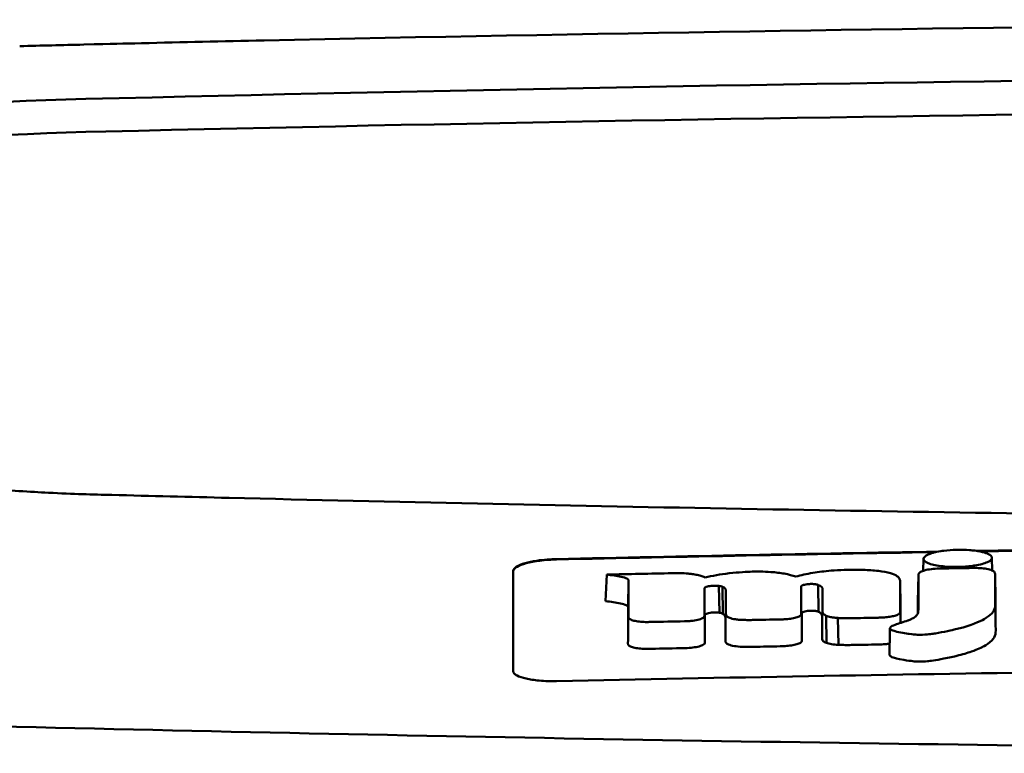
# Model space of a CAD drawing. Header units: millimetres. Extents: x 120 to 370, y 29 to 394.
# Tile 6 of 10: x 194 to 216, y 377 to 394. Entities that reach past the tile are written whole.
import ezdxf

# ---------------------------------------------------------------- set-up
doc = ezdxf.new("R2010")
doc.units = ezdxf.units.MM
doc.layers.add('Visible (ISO)', color=7, linetype='Continuous', lineweight=50)

msp = doc.modelspace()

# ---------------------------------------------------------------- linework, layer by layer
at = {"layer": 'Visible (ISO)'}
for p, q in [((199.394, 393.574), (199.402, 393.574)), ((198.586, 383.039), (198.594, 383.039)), ((214.585, 381.359), (214.59, 381.634)), ((216.167, 381.66), (216.173, 381.366)), ((210.653, 381.339), (210.643, 381.339)), ((216.249, 380.68), (216.237, 381.29)), ((207.264, 380.658), (207.294, 381.271)), ((207.784, 380.522), (207.797, 381.134)), ((214.06, 380.53), (214.048, 381.142)), ((214.46, 380.654), (214.472, 381.266)), ((209.727, 381.014), (209.73, 381.014)), ((209.888, 380.393), (209.875, 381.011)), ((209.89, 380.392), (209.877, 381.011)), ((209.963, 380.37), (209.957, 380.991)), ((211.771, 380.994), (211.771, 380.995)), ((212.174, 380.414), (212.163, 381.034)), ((209.741, 380.398), (209.744, 380.398)), ((211.783, 380.38), (211.783, 380.381)), ((212.351, 379.697), (212.35, 380.321)), ((212.631, 379.653), (212.613, 380.272))]:
    msp.add_line(p, q, dxfattribs=at)
for centre, major_axis, ratio, start_param, end_param in [((244.527, 364.828), (250.217, -0.007), 0.116796, 1.571075, 1.752137), ((299.234, 339.492), (-491.039, 0), 0.112496, 4.925773, 4.928853), ((244.682, 367.818), (225.492, 0.002), 0.110939, 1.570719, 1.791596), ((197.939, 390.899), (12.06, -0.005), 0.112737, 1.791766, 3.029303), ((244.704, 367.788), (-227.223, 0), 0.106767, 4.71241, 4.92951), ((198.332, 390.231), (11.958, 0), 0.106769, 1.787974, 3.024834), ((2346.501, 274.288), (2131.91, -107.347), 0.004971, 3.131872, 3.14183), ((1091.079, 454.979), (876.488, 73.351), 0.007714, 3.140926, 3.156464), ((651.816, 497.967), (437.26, 116.305), 0.016372, 3.162905, 3.181731), ((-1387.186, 756.057), (-1603.388, 374.365), 0.008684, 3.120399, 3.130225), ((244.726, -1409.402), (-1794.464, 0), 0.998105, 4.73241, 4.73325), ((205.108, 379.598), (5.162, 1.321), 0.208752, 0.672627, 0.721389), ((105.864, 353.169), (-103.711, -27.966), 0.030011, 3.195969, 3.212241), ((215.244, 381.185), (20.307, 0.333), 0.011404, 1.54636, 1.583154), ((140.682, 382.765), (68.92, -1.605), 0.017399, 0.035526, 0.081457), ((211.717, 379.761), (0.0178, -0.0822), 0.794442, 1.154854, 1.308402), ((210.494, 379.721), (0.452, 0.007), 0.249026, 3.644233, 4.534786)]:
    msp.add_ellipse(centre, major_axis=major_axis, ratio=ratio, start_param=start_param, end_param=end_param, dxfattribs=at)
for points, knots in [([(199.394, 393.574), (198.452, 393.554), (197.514, 393.533), (196.13, 393.501), (195.939, 393.496), (195.247, 393.479)], [-0.8458994, -0.8458994, -0.8458994, -0.8458994, -0.3752076, -0.3752076, -0.1515992, -0.1515992, -0.1515992, -0.1515992]), ([(193.084, 383.244), (193.304, 383.226), (193.527, 383.21), (194, 383.179), (194.224, 383.167), (194.43, 383.157)], [0, 0, 0, 0, 0.0725125, 0.0725125, 0.1522142, 0.1522142, 0.1522142, 0.1522142]), ([(194.43, 383.157), (195.01, 383.128), (195.449, 383.116), (196.789, 383.084), (197.687, 383.061), (198.586, 383.039)], [0.1522142, 0.1522142, 0.1522142, 0.1522142, 0.3763363, 0.3763363, 0.8296812, 0.8296812, 0.8296812, 0.8296812]), ([(198.594, 383.039), (206.214, 382.852), (213.849, 382.712), (225.387, 382.571), (229.234, 382.535), (235.02, 382.5), (236.955, 382.491), (240.737, 382.479), (242.551, 382.476), (244.45, 382.475)], [0.000811, 0.000811, 0.000811, 0.000811, 2.334672, 2.334672, 3.49801, 3.49801, 4.08174, 4.08174, 4.638981, 4.638981, 4.638981, 4.638981]), ([(214.696, 381.733), (214.726, 381.746), (214.763, 381.76), (214.868, 381.789), (214.93, 381.801), (214.985, 381.81)], [0.54383531, 0.54383531, 0.54383531, 0.54383531, 0.55538596, 0.55538596, 0.56979725, 0.56979725, 0.56979725, 0.56979725]), ([(214.985, 381.81), (215.01, 381.814), (215.034, 381.818), (215.15, 381.833), (215.248, 381.84), (215.359, 381.843), (215.369, 381.843), (215.379, 381.843)], [0.56979725, 0.56979725, 0.56979725, 0.56979725, 0.57641934, 0.57641934, 0.60538821, 0.60538821, 0.608138, 0.608138, 0.608138, 0.608138]), ([(215.379, 381.843), (215.459, 381.844), (215.552, 381.843), (215.691, 381.832), (215.732, 381.828), (215.773, 381.823)], [0.20935443, 0.20935443, 0.20935443, 0.20935443, 0.23138469, 0.23138469, 0.24081303, 0.24081303, 0.24081303, 0.24081303]), ([(215.773, 381.823), (215.818, 381.817), (215.863, 381.81), (215.97, 381.788), (216.021, 381.772), (216.061, 381.756)], [0.24081303, 0.24081303, 0.24081303, 0.24081303, 0.25152963, 0.25152963, 0.26878639, 0.26878639, 0.26878639, 0.26878639]), ([(216.061, 381.756), (216.069, 381.752), (216.077, 381.749), (216.133, 381.722), (216.159, 381.697), (216.166, 381.667), (216.167, 381.663), (216.167, 381.659)], [0.26878639, 0.26878639, 0.26878639, 0.26878639, 0.27236042, 0.27236042, 0.29605283, 0.29605283, 0.29977178, 0.29977178, 0.29977178, 0.29977178]), ([(205.138, 381.357), (205.138, 381.39), (205.164, 381.423), (205.26, 381.483), (205.327, 381.511), (205.489, 381.557), (205.581, 381.577), (205.758, 381.603), (205.838, 381.612), (205.992, 381.624), (206.065, 381.628), (206.138, 381.629)], [0.000001, 0.000001, 0.000001, 0.000001, 0.0401815, 0.0401815, 0.0773555, 0.0773555, 0.111928, 0.111928, 0.1374241, 0.1374241, 0.1594038, 0.1594038, 0.1594038, 0.1594038]), ([(205.138, 381.347), (205.138, 381.365), (205.145, 381.383), (205.176, 381.418), (205.199, 381.436), (205.28, 381.482), (205.349, 381.508), (205.525, 381.556), (205.632, 381.576), (205.817, 381.6), (205.887, 381.607), (206.018, 381.615), (206.078, 381.618), (206.138, 381.619)], [0.000001, 0.000001, 0.000001, 0.000001, 0.0217943, 0.0217943, 0.0441477, 0.0441477, 0.0807582, 0.0807582, 0.1194179, 0.1194179, 0.1413053, 0.1413053, 0.159337, 0.159337, 0.159337, 0.159337]), ([(216.167, 381.659), (216.167, 381.637), (216.154, 381.614), (216.106, 381.581), (216.086, 381.569), (216.062, 381.558)], [0.29977178, 0.29977178, 0.29977178, 0.29977178, 0.3191873, 0.3191873, 0.32886275, 0.32886275, 0.32886275, 0.32886275]), ([(205.138, 379.046), (205.138, 379.489), (205.138, 379.93), (205.138, 380.374), (205.138, 380.702), (205.138, 381.028), (205.138, 381.357)], [0, 0, 0, 0, 5.438666, 5.438666, 5.438666, 9.461667, 9.461667, 9.461667, 9.461667]), ([(209.257, 381.285), (209.232, 381.288), (209.202, 381.292), (209.106, 381.3), (209.041, 381.302), (208.974, 381.303)], [-0.03137982, -0.03137982, -0.03137982, -0.03137982, -0.02006966, -0.02006966, 0, 0, 0, 0]), ([(210.643, 381.339), (210.524, 381.335), (210.334, 381.327), (209.905, 381.277), (209.722, 381.244), (209.559, 381.203)], [-0.1386449, -0.1386449, -0.1386449, -0.1386449, -0.0667172, -0.0667172, 0, 0, 0, 0]), ([(211.647, 381.226), (211.571, 381.251), (211.484, 381.274), (211.289, 381.31), (211.186, 381.323), (210.903, 381.343), (210.749, 381.342), (210.653, 381.339)], [-0.2770651, -0.2770651, -0.2770651, -0.2770651, -0.2356097, -0.2356097, -0.1978033, -0.1978033, -0.1405425, -0.1405425, -0.1405425, -0.1405425]), ([(213.15, 381.381), (213.121, 381.381), (213.093, 381.382), (212.861, 381.385), (212.659, 381.379), (212.312, 381.35), (212.172, 381.332), (211.898, 381.286), (211.766, 381.258), (211.647, 381.226)], [-0.1668809, -0.1668809, -0.1668809, -0.1668809, -0.1584518, -0.1584518, -0.0966679, -0.0966679, -0.0505514, -0.0505514, 0, 0, 0, 0]), ([(214.045, 381.154), (214.038, 381.183), (214.018, 381.212), (213.943, 381.263), (213.893, 381.285), (213.749, 381.326), (213.656, 381.342), (213.438, 381.367), (213.317, 381.375), (213.2, 381.379)], [-0.3006219, -0.3006219, -0.3006219, -0.3006219, -0.2681937, -0.2681937, -0.2390981, -0.2390981, -0.2061369, -0.2061369, -0.1717789, -0.1717789, -0.1717789, -0.1717789]), ([(213.83, 380.062), (213.82, 380.053), (213.816, 380.044), (213.819, 380.024), (213.829, 380.015), (213.862, 379.988), (213.906, 379.974), (214.037, 379.935), (214.192, 379.913), (214.349, 379.892), (214.391, 379.889), (214.459, 379.885), (214.512, 379.884), (214.643, 379.888), (214.71, 379.896), (214.79, 379.906), (214.83, 379.912), (215.052, 379.948), (215.257, 379.995), (215.352, 380.017), (215.372, 380.022), (215.695, 380.103), (215.885, 380.191), (216.064, 380.29), (216.121, 380.333), (216.205, 380.424), (216.228, 380.472), (216.239, 380.534), (216.24, 380.548), (216.24, 380.585), (216.239, 380.844), (216.237, 381.29)], [-4.676688, -4.676688, -4.676688, -4.676688, -4.675904, -4.675904, -4.674974, -4.674974, -4.671817, -4.671817, -4.660677, -4.660677, -4.647032, -4.647032, -4.608842, -4.608842, -4.553099, -4.553099, -4.499156, -4.499156, -4.229728, -4.229728, -4.140787, -4.140787, -2.835256, -2.835256, -1.875515, -1.875515, -0.862737, -0.862737, -0.545368, -0.545368, 0, 0, 0, 0]), ([(214.48, 381.296), (214.477, 381.291), (214.475, 381.286), (214.473, 381.276), (214.472, 381.271), (214.472, 381.266)], [-0.0124181, -0.0124181, -0.0124181, -0.0124181, -0.00620912, -0.00620912, 0, 0, 0, 0]), ([(214.952, 381.412), (214.89, 381.41), (214.829, 381.405), (214.714, 381.391), (214.66, 381.381), (214.578, 381.358), (214.547, 381.346), (214.501, 381.322), (214.487, 381.309), (214.48, 381.296)], [-0.07038308, -0.07038308, -0.07038308, -0.07038308, -0.05171901, -0.05171901, -0.03231276, -0.03231276, -0.01570023, -0.01570023, 0, 0, 0, 0]), ([(214.989, 381.412), (214.983, 381.412), (214.977, 381.412), (214.965, 381.412), (214.958, 381.412), (214.952, 381.412)], [-0.00371697, -0.00371697, -0.00371697, -0.00371697, -0.001858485, -0.001858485, 0, 0, 0, 0]), ([(215.773, 381.481), (215.756, 381.479), (215.74, 381.476), (215.671, 381.466), (215.615, 381.461), (215.498, 381.452), (215.439, 381.449), (215.378, 381.448), (215.275, 381.447), (215.176, 381.45), (215.054, 381.46), (215.02, 381.464), (214.985, 381.468)], [0.35782816, 0.35782816, 0.35782816, 0.35782816, 0.36290873, 0.36290873, 0.38071021, 0.38071021, 0.39878358, 0.39878358, 0.39878358, 0.42985818, 0.42985818, 0.43932148, 0.43932148, 0.43932148, 0.43932148]), ([(216.224, 381.33), (216.214, 381.344), (216.194, 381.357), (216.134, 381.382), (216.093, 381.394), (215.998, 381.411), (215.947, 381.417), (215.842, 381.424), (215.79, 381.425), (215.737, 381.425)], [-0.06978878, -0.06978878, -0.06978878, -0.06978878, -0.05239411, -0.05239411, -0.03314186, -0.03314186, -0.01591655, -0.01591655, 0, 0, 0, 0]), ([(216.237, 381.29), (216.237, 381.297), (216.236, 381.304), (216.231, 381.317), (216.228, 381.324), (216.224, 381.33)], [-0.01632771, -0.01632771, -0.01632771, -0.01632771, -0.00807771, -0.00807771, 0, 0, 0, 0]), ([(207.294, 381.271), (207.411, 381.259), (207.532, 381.243), (207.68, 381.21), (207.727, 381.197), (207.771, 381.173), (207.782, 381.165), (207.791, 381.154), (207.796, 381.145), (207.797, 381.134)], [-0.2159558, -0.2159558, -0.2159558, -0.2159558, -0.105326, -0.105326, -0.0420287, -0.0420287, -0.0138033, -0.0138033, 0, 0, 0, 0]), ([(211.771, 380.995), (211.771, 381), (211.773, 381.004), (211.783, 381.014), (211.79, 381.019), (211.807, 381.026), (211.815, 381.029), (211.839, 381.037), (211.857, 381.041), (211.895, 381.048), (211.916, 381.051), (211.937, 381.053)], [-0.02992686, -0.02992686, -0.02992686, -0.02992686, -0.02418642, -0.02418642, -0.01807434, -0.01807434, -0.01392338, -0.01392338, -0.00671718, -0.00671718, 0, 0, 0, 0]), ([(211.937, 381.053), (211.952, 381.054), (211.968, 381.055), (211.999, 381.056), (212.015, 381.056), (212.048, 381.055), (212.064, 381.054), (212.094, 381.051), (212.108, 381.049), (212.12, 381.046)], [-0.01955689, -0.01955689, -0.01955689, -0.01955689, -0.01485499, -0.01485499, -0.01008754, -0.01008754, -0.00490608, -0.00490608, 0, 0, 0, 0]), ([(212.12, 381.046), (212.129, 381.045), (212.136, 381.043), (212.151, 381.039), (212.157, 381.037), (212.163, 381.034)], [-0.006796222, -0.006796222, -0.006796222, -0.006796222, -0.003434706, -0.003434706, 0, 0, 0, 0]), ([(214.472, 381.266), (214.472, 381.059), (214.471, 380.852), (214.471, 380.594), (214.471, 380.542), (214.471, 380.473), (214.471, 380.455), (214.469, 380.413), (214.465, 380.387), (214.442, 380.347), (214.434, 380.337), (214.425, 380.326), (214.424, 380.325), (214.424, 380.325)], [-1.166686, -1.166686, -1.166686, -1.166686, -0.464273, -0.464273, -0.288528, -0.288528, -0.228277, -0.228277, -0.144624, -0.144624, -0.115228, -0.115228, -0.113333, -0.113333, -0.113333, -0.113333]), ([(209.541, 380.944), (209.541, 380.946), (209.541, 380.948), (209.542, 380.953), (209.542, 380.955), (209.543, 380.957)], [-0.005600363, -0.005600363, -0.005600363, -0.005600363, -0.002800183, -0.002800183, 0, 0, 0, 0]), ([(209.543, 380.957), (209.544, 380.964), (209.55, 380.97), (209.572, 380.984), (209.589, 380.99), (209.627, 381), (209.645, 381.004), (209.685, 381.01), (209.706, 381.012), (209.727, 381.014)], [-0.03055807, -0.03055807, -0.03055807, -0.03055807, -0.02262898, -0.02262898, -0.01353981, -0.01353981, -0.00653226, -0.00653226, 0, 0, 0, 0]), ([(209.73, 381.014), (209.754, 381.016), (209.779, 381.016), (209.828, 381.016), (209.853, 381.014), (209.875, 381.011)], [-0.01504723, -0.01504723, -0.01504723, -0.01504723, -0.0076813, -0.0076813, 0, 0, 0, 0]), ([(209.875, 381.011), (209.875, 381.011), (209.875, 381.011), (209.876, 381.011), (209.877, 381.011), (209.877, 381.011)], [-0.0002682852, -0.0002682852, -0.0002682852, -0.0002682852, -0.0001341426, -0.0001341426, 0, 0, 0, 0]), ([(209.877, 381.011), (209.894, 381.009), (209.909, 381.006), (209.936, 380.999), (209.948, 380.995), (209.957, 380.991)], [-0.01202595, -0.01202595, -0.01202595, -0.01202595, -0.00617462, -0.00617462, 0, 0, 0, 0]), ([(209.957, 380.991), (209.983, 380.978), (210.008, 380.964), (210.034, 380.932), (210.038, 380.919), (210.038, 380.905)], [-0.03992932, -0.03992932, -0.03992932, -0.03992932, -0.01685313, -0.01685313, 0, 0, 0, 0]), ([(212.163, 381.034), (212.181, 381.027), (212.197, 381.019), (212.226, 381.002), (212.238, 380.993), (212.26, 380.969), (212.266, 380.955), (212.266, 380.94)], [-0.04141837, -0.04141837, -0.04141837, -0.04141837, -0.03042196, -0.03042196, -0.01813781, -0.01813781, 0, 0, 0, 0]), ([(207.264, 380.658), (207.383, 380.646), (207.509, 380.629), (207.66, 380.596), (207.709, 380.583), (207.756, 380.56), (207.767, 380.552), (207.777, 380.54), (207.783, 380.532), (207.784, 380.522)], [-0.1886698, -0.1886698, -0.1886698, -0.1886698, -0.0911326, -0.0911326, -0.0367802, -0.0367802, -0.0129551, -0.0129551, 0, 0, 0, 0]), ([(213.805, 379.426), (213.804, 379.424), (213.805, 379.423), (213.805, 379.419), (213.807, 379.411), (213.829, 379.39), (213.848, 379.377), (213.916, 379.351), (213.977, 379.331), (214.217, 379.292), (214.298, 379.282), (214.385, 379.272), (214.435, 379.268), (214.561, 379.267), (214.621, 379.27), (214.747, 379.282), (214.858, 379.295), (215.176, 379.359), (215.295, 379.386), (215.486, 379.431), (215.598, 379.465), (215.838, 379.55), (215.933, 379.598), (216.032, 379.651), (216.107, 379.695), (216.21, 379.801), (216.236, 379.848), (216.25, 379.914), (216.251, 379.926), (216.253, 380), (216.251, 380.062), (216.25, 380.309), (216.25, 380.495), (216.249, 380.68)], [-1.208321, -1.208321, -1.208321, -1.208321, -1.111902, -1.111902, -0.905637, -0.905637, -0.746423, -0.746423, -0.659222, -0.659222, -0.617445, -0.617445, -0.585347, -0.585347, -0.554872, -0.554872, -0.520248, -0.520248, -0.499861, -0.499861, -0.459593, -0.459593, -0.4035, -0.4035, -0.354802, -0.354802, -0.317144, -0.317144, -0.30253, -0.30253, -0.226738, -0.226738, 0, 0, 0, 0]), ([(209.554, 380.342), (209.556, 380.348), (209.561, 380.354), (209.579, 380.366), (209.593, 380.372), (209.628, 380.383), (209.649, 380.387), (209.693, 380.394), (209.717, 380.396), (209.741, 380.398)], [-0.03056509, -0.03056509, -0.03056509, -0.03056509, -0.02315572, -0.02315572, -0.01522783, -0.01522783, -0.00732017, -0.00732017, 0, 0, 0, 0]), ([(209.744, 380.398), (209.769, 380.399), (209.795, 380.4), (209.844, 380.398), (209.868, 380.396), (209.888, 380.393)], [-0.01522535, -0.01522535, -0.01522535, -0.01522535, -0.0075565, -0.0075565, 0, 0, 0, 0]), ([(209.888, 380.393), (209.888, 380.393), (209.889, 380.393), (209.89, 380.392), (209.89, 380.392), (209.89, 380.392)], [-0.0002734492, -0.0002734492, -0.0002734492, -0.0002734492, -0.0001367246, -0.0001367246, 0, 0, 0, 0]), ([(209.89, 380.392), (209.907, 380.39), (209.921, 380.386), (209.946, 380.379), (209.956, 380.375), (209.963, 380.37)], [-0.01231679, -0.01231679, -0.01231679, -0.01231679, -0.00622563, -0.00622563, 0, 0, 0, 0]), ([(209.963, 380.37), (209.974, 380.363), (209.983, 380.357), (209.999, 380.342), (210.006, 380.335), (210.022, 380.312), (210.026, 380.297), (210.026, 380.282)], [-0.03744041, -0.03744041, -0.03744041, -0.03744041, -0.02842208, -0.02842208, -0.01879918, -0.01879918, 0, 0, 0, 0]), ([(211.772, 380.356), (211.772, 380.358), (211.773, 380.36), (211.773, 380.365), (211.773, 380.367), (211.773, 380.369)], [-0.005096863, -0.005096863, -0.005096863, -0.005096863, -0.00254843, -0.00254843, 0, 0, 0, 0]), ([(211.783, 380.381), (211.783, 380.387), (211.787, 380.393), (211.802, 380.405), (211.814, 380.41), (211.846, 380.421), (211.865, 380.426), (211.908, 380.433), (211.931, 380.436), (211.955, 380.438)], [-0.03003381, -0.03003381, -0.03003381, -0.03003381, -0.02291426, -0.02291426, -0.0153026, -0.0153026, -0.00735305, -0.00735305, 0, 0, 0, 0]), ([(211.955, 380.438), (211.971, 380.439), (211.988, 380.44), (212.021, 380.44), (212.038, 380.44), (212.07, 380.438), (212.085, 380.436), (212.113, 380.432), (212.125, 380.43), (212.136, 380.427)], [-0.0198792, -0.0198792, -0.0198792, -0.0198792, -0.01493589, -0.01493589, -0.00986287, -0.00986287, -0.00482334, -0.00482334, 0, 0, 0, 0]), ([(212.136, 380.427), (212.144, 380.425), (212.151, 380.423), (212.164, 380.419), (212.169, 380.416), (212.174, 380.414)], [-0.007017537, -0.007017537, -0.007017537, -0.007017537, -0.003544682, -0.003544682, 0, 0, 0, 0]), ([(212.174, 380.414), (212.186, 380.406), (212.197, 380.399), (212.218, 380.383), (212.227, 380.375), (212.248, 380.349), (212.254, 380.333), (212.254, 380.316)], [-0.04184917, -0.04184917, -0.04184917, -0.04184917, -0.03190704, -0.03190704, -0.02101076, -0.02101076, 0, 0, 0, 0]), ([(212.266, 380.407), (212.266, 380.392), (212.273, 380.377), (212.301, 380.348), (212.322, 380.334), (212.35, 380.321)], [-0.03713255, -0.03713255, -0.03713255, -0.03713255, -0.01850358, -0.01850358, 0, 0, 0, 0]), ([(213.689, 380.285), (213.734, 380.288), (213.776, 380.293), (213.857, 380.306), (213.895, 380.314), (213.961, 380.333), (213.989, 380.344), (214.029, 380.368), (214.041, 380.38), (214.045, 380.392)], [-0.05821795, -0.05821795, -0.05821795, -0.05821795, -0.04453926, -0.04453926, -0.03017797, -0.03017797, -0.01468996, -0.01468996, 0, 0, 0, 0]), ([(214.045, 380.392), (214.047, 380.396), (214.048, 380.4), (214.049, 380.409), (214.05, 380.413), (214.05, 380.417)], [-0.01029059, -0.01029059, -0.01029059, -0.01029059, -0.0051453, -0.0051453, 0, 0, 0, 0]), ([(207.795, 380.294), (207.795, 380.29), (207.795, 380.285), (207.798, 380.277), (207.799, 380.272), (207.802, 380.268)], [-0.01079552, -0.01079552, -0.01079552, -0.01079552, -0.00539778, -0.00539778, 0, 0, 0, 0]), ([(207.802, 380.268), (207.809, 380.256), (207.825, 380.244), (207.873, 380.222), (207.906, 380.212), (207.984, 380.195), (208.028, 380.189), (208.122, 380.181), (208.17, 380.179), (208.219, 380.179)], [-0.06226453, -0.06226453, -0.06226453, -0.06226453, -0.04680156, -0.04680156, -0.03060505, -0.03060505, -0.01479139, -0.01479139, 0, 0, 0, 0]), ([(208.219, 380.179), (208.235, 380.179), (208.251, 380.179), (208.283, 380.18), (208.299, 380.18), (208.314, 380.18)], [-0.009512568, -0.009512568, -0.009512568, -0.009512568, -0.004756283, -0.004756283, 0, 0, 0, 0]), ([(209.093, 380.196), (209.123, 380.197), (209.154, 380.198), (209.216, 380.203), (209.248, 380.206), (209.331, 380.217), (209.38, 380.227), (209.46, 380.25), (209.492, 380.264), (209.532, 380.291), (209.543, 380.305), (209.543, 380.319)], [-0.07213826, -0.07213826, -0.07213826, -0.07213826, -0.06285871, -0.06285871, -0.05297585, -0.05297585, -0.03500281, -0.03500281, -0.01704041, -0.01704041, 0, 0, 0, 0]), ([(210.038, 380.36), (210.038, 380.347), (210.042, 380.334), (210.064, 380.308), (210.08, 380.296), (210.102, 380.284)], [-0.03237121, -0.03237121, -0.03237121, -0.03237121, -0.01625604, -0.01625604, 0, 0, 0, 0]), ([(210.102, 380.284), (210.115, 380.277), (210.132, 380.271), (210.171, 380.259), (210.193, 380.253), (210.245, 380.243), (210.274, 380.239), (210.336, 380.232), (210.369, 380.23), (210.402, 380.228)], [-0.04047569, -0.04047569, -0.04047569, -0.04047569, -0.03078986, -0.03078986, -0.02099526, -0.02099526, -0.01033367, -0.01033367, 0, 0, 0, 0]), ([(210.402, 380.228), (210.442, 380.227), (210.482, 380.226), (210.566, 380.225), (210.609, 380.225), (210.652, 380.226)], [-0.02531279, -0.02531279, -0.02531279, -0.02531279, -0.01297939, -0.01297939, 0, 0, 0, 0]), ([(211.27, 380.238), (211.289, 380.238), (211.308, 380.238), (211.345, 380.24), (211.364, 380.241), (211.383, 380.242)], [-0.0114105, -0.0114105, -0.0114105, -0.0114105, -0.00570516, -0.00570516, 0, 0, 0, 0]), ([(211.383, 380.242), (211.433, 380.244), (211.481, 380.249), (211.572, 380.263), (211.614, 380.271), (211.688, 380.293), (211.718, 380.305), (211.759, 380.33), (211.77, 380.343), (211.772, 380.356)], [-0.06382121, -0.06382121, -0.06382121, -0.06382121, -0.04876084, -0.04876084, -0.03277152, -0.03277152, -0.01585483, -0.01585483, 0, 0, 0, 0]), ([(212.35, 380.321), (212.377, 380.309), (212.413, 380.299), (212.479, 380.287), (212.504, 380.283), (212.557, 380.277), (212.584, 380.274), (212.613, 380.272)], [-0.03490258, -0.03490258, -0.03490258, -0.03490258, -0.01807201, -0.01807201, -0.00892925, -0.00892925, 0, 0, 0, 0]), ([(212.613, 380.272), (212.659, 380.27), (212.706, 380.268), (212.806, 380.266), (212.857, 380.267), (212.908, 380.267)], [-0.0300443, -0.0300443, -0.0300443, -0.0300443, -0.01549239, -0.01549239, 0, 0, 0, 0]), ([(213.525, 380.278), (213.554, 380.279), (213.582, 380.28), (213.637, 380.282), (213.663, 380.283), (213.689, 380.285)], [-0.01653626, -0.01653626, -0.01653626, -0.01653626, -0.00805828, -0.00805828, 0, 0, 0, 0]), ([(214.377, 380.284), (214.37, 380.28), (214.362, 380.275), (214.325, 380.253), (214.289, 380.236), (214.242, 380.219), (214.236, 380.216), (214.23, 380.214)], [-0.0924749, -0.0924749, -0.0924749, -0.0924749, -0.08684232, -0.08684232, -0.06779801, -0.06779801, -0.06501187, -0.06501187, -0.06501187, -0.06501187]), ([(209.101, 379.578), (209.161, 379.58), (209.221, 379.584), (209.331, 379.598), (209.381, 379.607), (209.464, 379.63), (209.497, 379.644), (209.543, 379.672), (209.555, 379.687), (209.555, 379.702)], [-0.07286259, -0.07286259, -0.07286259, -0.07286259, -0.05472391, -0.05472391, -0.03663002, -0.03663002, -0.01845307, -0.01845307, 0, 0, 0, 0]), ([(210.025, 379.736), (210.025, 379.722), (210.031, 379.709), (210.056, 379.684), (210.075, 379.672), (210.099, 379.661)], [-0.03246794, -0.03246794, -0.03246794, -0.03246794, -0.01597633, -0.01597633, 0, 0, 0, 0]), ([(211.401, 379.625), (211.451, 379.628), (211.5, 379.633), (211.593, 379.647), (211.635, 379.656), (211.707, 379.678), (211.735, 379.69), (211.772, 379.716), (211.783, 379.728), (211.784, 379.741)], [-0.0640319, -0.0640319, -0.0640319, -0.0640319, -0.04854057, -0.04854057, -0.03215829, -0.03215829, -0.01553999, -0.01553999, 0, 0, 0, 0]), ([(212.254, 379.782), (212.254, 379.767), (212.262, 379.752), (212.294, 379.723), (212.318, 379.709), (212.351, 379.697)], [-0.0372834, -0.0372834, -0.0372834, -0.0372834, -0.01872605, -0.01872605, 0, 0, 0, 0]), ([(212.351, 379.697), (212.383, 379.685), (212.425, 379.675), (212.52, 379.66), (212.574, 379.655), (212.631, 379.653)], [-0.03526634, -0.03526634, -0.03526634, -0.03526634, -0.01757225, -0.01757225, 0, 0, 0, 0]), ([(207.782, 379.674), (207.782, 379.67), (207.782, 379.666), (207.785, 379.657), (207.787, 379.653), (207.79, 379.648)], [-0.0108334, -0.0108334, -0.0108334, -0.0108334, -0.00541667, -0.00541667, 0, 0, 0, 0]), ([(207.79, 379.648), (207.799, 379.636), (207.815, 379.624), (207.864, 379.602), (207.898, 379.593), (207.977, 379.576), (208.023, 379.57), (208.12, 379.562), (208.169, 379.561), (208.219, 379.561)], [-0.06287209, -0.06287209, -0.06287209, -0.06287209, -0.04741614, -0.04741614, -0.03128097, -0.03128097, -0.01509077, -0.01509077, 0, 0, 0, 0]), ([(208.219, 379.561), (208.235, 379.561), (208.251, 379.561), (208.283, 379.562), (208.3, 379.562), (208.316, 379.562)], [-0.009658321, -0.009658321, -0.009658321, -0.009658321, -0.004898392, -0.004898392, 0, 0, 0, 0]), ([(210.416, 379.609), (210.459, 379.608), (210.502, 379.607), (210.586, 379.607), (210.628, 379.608), (210.669, 379.608)], [-0.02544983, -0.02544983, -0.02544983, -0.02544983, -0.01243766, -0.01243766, 0, 0, 0, 0]), ([(211.287, 379.62), (211.307, 379.62), (211.326, 379.621), (211.363, 379.622), (211.382, 379.623), (211.401, 379.625)], [-0.01137431, -0.01137431, -0.01137431, -0.01137431, -0.00564762, -0.00564762, 0, 0, 0, 0]), ([(212.631, 379.653), (212.681, 379.651), (212.732, 379.65), (212.832, 379.649), (212.881, 379.649), (212.93, 379.65)], [-0.03019579, -0.03019579, -0.03019579, -0.03019579, -0.01472022, -0.01472022, 0, 0, 0, 0]), ([(213.548, 379.661), (213.576, 379.662), (213.604, 379.663), (213.658, 379.665), (213.685, 379.667), (213.711, 379.669)], [-0.016514, -0.016514, -0.016514, -0.016514, -0.00818773, -0.00818773, 0, 0, 0, 0]), ([(206.138, 378.818), (206.074, 378.817), (206.01, 378.817), (205.874, 378.82), (205.803, 378.824), (205.622, 378.84), (205.521, 378.856), (205.348, 378.894), (205.279, 378.918), (205.199, 378.96), (205.176, 378.976), (205.145, 379.011), (205.138, 379.028), (205.138, 379.046)], [0.000001, 0.000001, 0.000001, 0.000001, 0.0191896, 0.0191896, 0.0415785, 0.0415785, 0.0784246, 0.0784246, 0.1148802, 0.1148802, 0.1371153, 0.1371153, 0.158789, 0.158789, 0.158789, 0.158789]), ([(229.267, 379.161), (225.422, 379.129), (221.58, 379.084), (213.869, 378.969), (210.005, 378.9), (206.138, 378.818)], [0.000001, 0.000001, 0.000001, 0.000001, 1.153366, 1.153366, 2.313577, 2.313577, 2.313577, 2.313577]), ([(244.372, 377.155), (234.687, 377.157), (225.008, 377.224), (205.68, 377.489), (196.05, 377.688), (186.546, 377.952)], [0.032666, 0.032666, 0.032666, 0.032666, 2.938218, 2.938218, 5.868286, 5.868286, 5.868286, 5.868286])]:
    msp.add_open_spline(points, degree=3, knots=knots, dxfattribs=at)
for points in [[(206.138, 381.629), (209.069, 381.694), (211.999, 381.751), (214.93, 381.801)], [(206.138, 381.619), (209.052, 381.683), (211.964, 381.74), (214.877, 381.79)], [(215.826, 381.815), (216.151, 381.821), (216.475, 381.826), (216.8, 381.831)], [(215.879, 381.806), (216.173, 381.811), (216.466, 381.816), (216.759, 381.821)], [(213.2, 381.379), (213.183, 381.38), (213.166, 381.38), (213.15, 381.381)], [(207.797, 381.134), (207.796, 380.854), (207.795, 380.573), (207.795, 380.294)], [(214.048, 381.142), (214.047, 381.146), (214.046, 381.15), (214.045, 381.154)], [(214.05, 380.417), (214.049, 380.659), (214.048, 380.9), (214.048, 381.142)], [(209.543, 380.319), (209.542, 380.527), (209.542, 380.735), (209.541, 380.944)], [(210.038, 380.905), (210.038, 380.723), (210.038, 380.542), (210.038, 380.36)], [(211.773, 380.369), (211.772, 380.577), (211.772, 380.785), (211.771, 380.994)], [(212.266, 380.94), (212.266, 380.762), (212.266, 380.585), (212.266, 380.407)], [(214.46, 380.654), (214.46, 380.563), (214.46, 380.472), (214.46, 380.382)], [(207.784, 380.522), (207.783, 380.239), (207.783, 379.956), (207.782, 379.674)], [(211.785, 379.754), (211.784, 379.963), (211.784, 380.171), (211.783, 380.38)], [(214.061, 380.157), (214.061, 380.281), (214.06, 380.405), (214.06, 380.53)], [(208.314, 380.18), (208.57, 380.186), (208.825, 380.191), (209.08, 380.196)], [(209.08, 380.196), (209.084, 380.196), (209.089, 380.196), (209.093, 380.196)], [(209.553, 380.328), (209.553, 380.333), (209.554, 380.338), (209.554, 380.342)], [(209.555, 379.702), (209.554, 379.911), (209.554, 380.12), (209.553, 380.328)], [(210.026, 380.282), (210.026, 380.1), (210.026, 379.918), (210.025, 379.736)], [(210.652, 380.226), (210.858, 380.23), (211.064, 380.234), (211.27, 380.238)], [(212.254, 380.316), (212.254, 380.138), (212.254, 379.96), (212.254, 379.782)], [(212.908, 380.267), (213.114, 380.271), (213.32, 380.275), (213.525, 380.278)], [(214.074, 380.161), (214.025, 380.146), (213.977, 380.13), (213.933, 380.115)], [(214.23, 380.214), (214.18, 380.196), (214.128, 380.179), (214.074, 380.161)], [(214.424, 380.325), (214.416, 380.316), (214.402, 380.302), (214.377, 380.284)], [(213.805, 379.426), (213.809, 379.63), (213.813, 379.834), (213.817, 380.039)], [(213.933, 380.115), (213.882, 380.098), (213.845, 380.08), (213.83, 380.062)], [(208.316, 379.562), (208.572, 379.567), (208.832, 379.573), (209.089, 379.578)], [(209.089, 379.578), (209.093, 379.578), (209.097, 379.578), (209.101, 379.578)], [(210.669, 379.608), (210.874, 379.612), (211.082, 379.616), (211.287, 379.62)], [(212.93, 379.65), (213.135, 379.654), (213.343, 379.658), (213.548, 379.661)], [(213.711, 379.669), (213.746, 379.672), (213.779, 379.675), (213.81, 379.68)]]:
    msp.add_open_spline(points, degree=3, dxfattribs=at)

doc.saveas('drawing.dxf')
